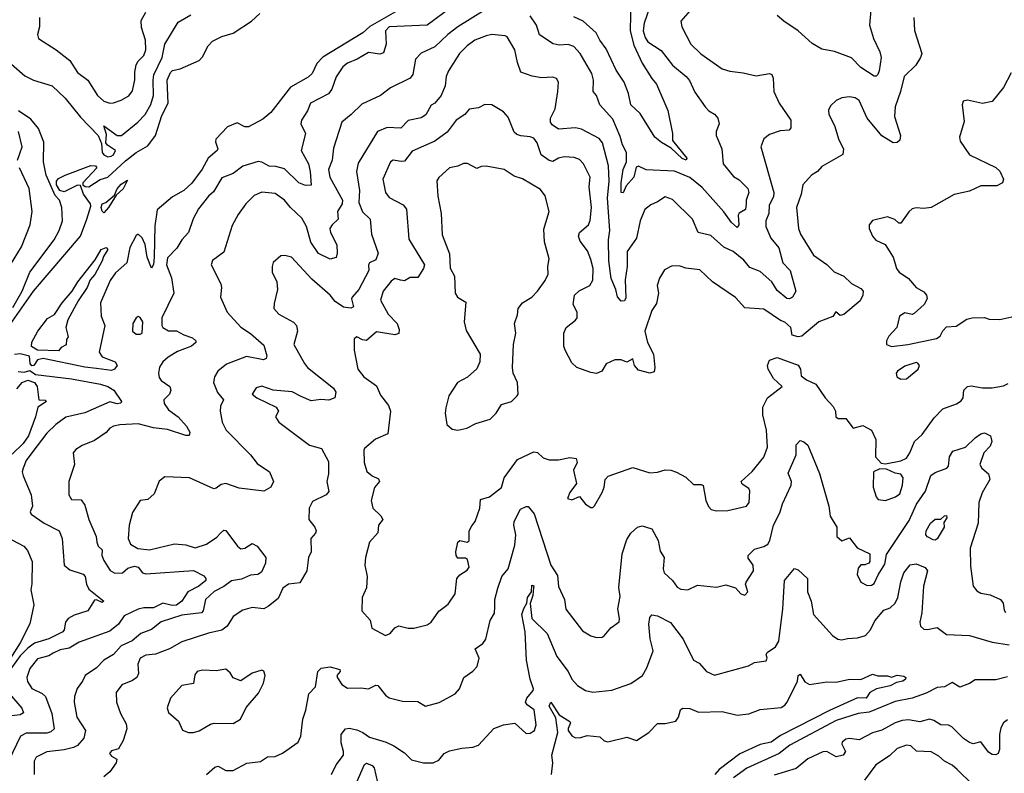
# Model space of a CAD drawing. Extents: x 1552294 to 1694791, y 811929 to 917222.
# Tile 182 of 256: x 1614582 to 1619759, y 860330 to 864293. Entities that reach past the tile are written whole.
import ezdxf

# ---------------------------------------------------------------- set-up
doc = ezdxf.new("R2010")
doc.units = 0

msp = doc.modelspace()

# ---------------------------------------------------------------- linework, layer by layer
at = {"layer": '0CON10XD'}
for points in [[(1617794.7, 864405), (1617791, 864235), (1617810.1, 864159.9), (1617855, 864065.3), (1617905, 863984.5), (1617930, 863955), (1617990.4, 863815), (1618014.3, 863695), (1618015, 863657.5), (1618088.8, 863565), (1618085.8, 863554.2), (1618065, 863562.7), (1618008.1, 863618.1), (1617957.1, 863647.1), (1617920.6, 863675), (1617845, 863800.8), (1617795.6, 863845.6), (1617783.2, 863905), (1617760.6, 863965), (1617718.1, 864028.1), (1617665, 864140), (1617631.5, 864185), (1617612.1, 864225), (1617545, 864285.9), (1617495, 864308.9)], [(1614456.4, 862585), (1614655, 862865.2), (1614902, 863155), (1614935.3, 863245), (1614955, 863312), (1614953.8, 863325), (1614918.1, 863375), (1614901.7, 863421.7), (1614885, 863423.9), (1614815, 863387.9), (1614792.2, 863395), (1614775.2, 863425), (1614775.2, 863444.8), (1614785, 863458.9), (1614820.8, 863475), (1614955, 863526.6), (1614980.6, 863525), (1614986.7, 863515), (1614913.3, 863435), (1614914, 863425), (1614925.5, 863415.5), (1614945, 863415.2), (1615005, 863452.6), (1615045, 863466), (1615138.2, 863551.8), (1615195, 863595.2), (1615255, 863630.6), (1615295.8, 863685), (1615329.8, 863790.2), (1615362.7, 863855), (1615357.5, 863975), (1615375, 864015.6), (1615385, 864025.5), (1615425, 864035.6), (1615525, 864079.2), (1615542.5, 864097.5), (1615572.7, 864155), (1615595, 864179.6), (1615645, 864204.7), (1615705, 864222.8), (1615800, 864285), (1615845, 864326.5)], [(1614539.2, 864059.2), (1614608.7, 863998.7), (1614655, 863974.5), (1614753.1, 863945), (1614821.5, 863881.5), (1614901, 863781), (1614994.5, 863685), (1615012.5, 863642.5), (1615015.6, 863595), (1615025, 863582.5), (1615045, 863572.9), (1615063.3, 863575), (1615075, 863583.3), (1615086.2, 863605), (1615043.4, 863633.4), (1615035.5, 863645), (1615039.1, 863689.1), (1615024, 863735), (1615095, 863684.7), (1615117.1, 863685), (1615203.6, 863755), (1615242.1, 863795), (1615272.1, 863847.9), (1615285.9, 863894.1), (1615282.8, 863975), (1615287.1, 864002.9), (1615330.2, 864095), (1615345.3, 864164.7), (1615415, 864281.1), (1615481.5, 864318.5)], [(1616569.2, 864340.8), (1616422.7, 864257.3), (1616385.2, 864225), (1616175, 864096.7), (1616145, 864063.1), (1616119.5, 864010.5), (1616098.1, 863991.9), (1616005, 863938.9), (1615901.5, 863805), (1615860.6, 863769.4), (1615785, 863729.1), (1615765, 863730.5), (1615725, 863750.8), (1615675, 863729.1), (1615613.3, 863665), (1615611.2, 863651.2), (1615623.5, 863615), (1615620, 863605), (1615572.7, 863565), (1615542.1, 863507.9), (1615486.6, 863433.4), (1615445, 863395.3), (1615385, 863361.2), (1615305, 863294.2), (1615291.5, 863208.5), (1615288.8, 863045), (1615284.6, 863005.4), (1615275, 862986), (1615251.7, 863045), (1615241, 863111), (1615225, 863146), (1615205, 863165.6), (1615195, 863159.2), (1615161.4, 863095), (1615145.6, 863015), (1615085, 862962.5), (1615057.8, 862922.2), (1615006.7, 862805), (1615010, 862735), (1615029.2, 862685), (1615000, 862545), (1615015, 862520), (1615083.3, 862495), (1615094, 862475), (1615081.1, 862455), (1615065, 862448.9), (1614985, 862459.7), (1614925, 862466), (1614705, 862512), (1614674.8, 862505.2), (1614656, 862474), (1614645, 862472.8), (1614637.3, 862485), (1614634, 862524), (1614583.7, 862536.3), (1614555, 862531.9)], [(1617030, 864345), (1616885.4, 864255), (1616833.7, 864216.3), (1616765, 864151.2), (1616692.9, 864117.1), (1616662.1, 864085), (1616649.2, 864005), (1616635, 863985.4), (1616531.2, 863935), (1616478.8, 863895), (1616380.8, 863849.2), (1616325, 863795.4), (1616276.4, 863755), (1616231.9, 863618.1), (1616224.7, 863555), (1616205.2, 863505), (1616213.3, 863465), (1616278.6, 863345), (1616277.5, 863325), (1616253.4, 863285), (1616256.5, 863245), (1616224, 863215), (1616212.4, 863195), (1616215.4, 863175), (1616248.8, 863108.8), (1616250.4, 863065), (1616245, 863043.1), (1616215, 863034.3), (1616153.5, 863063.5), (1616113, 863123), (1616089.6, 863205), (1616065, 863250.4), (1616005.5, 863305.5), (1615975, 863344.6), (1615925, 863378.5), (1615855, 863385.8), (1615815, 863369.2), (1615771.4, 863325), (1615730.3, 863269.7), (1615698.2, 863211.8), (1615655, 863070), (1615595, 863027.5), (1615588.6, 863005), (1615638.9, 862905), (1615643.5, 862885), (1615637.3, 862835), (1615672.5, 862755), (1615745, 862676.2), (1615795, 862643.8), (1615865, 862581.9), (1615880.8, 862525), (1615877.5, 862512.5), (1615864.6, 862505.4), (1615775, 862522.7), (1615668.8, 862481.2), (1615623.3, 862445), (1615605.4, 862414.6), (1615600.6, 862385), (1615622.2, 862332.2), (1615652.9, 862295), (1615638.3, 862261.7), (1615635.8, 862235), (1615647, 862177), (1615666.7, 862135), (1615795.3, 862005.3), (1615829.6, 861959.6), (1615895.8, 861915), (1615915.8, 861865), (1615902, 861835), (1615865.4, 861814.6), (1615735, 861829.2), (1615665, 861854.7), (1615641.3, 861848.7), (1615615, 861829.2), (1615602.9, 861827.1), (1615473.8, 861883.8), (1615345, 861888.6), (1615315, 861866.2), (1615289.4, 861800.6), (1615255, 861770.8), (1615215, 861764.2), (1615175, 861702), (1615157.3, 861635), (1615152.3, 861565), (1615164.7, 861534.7), (1615202.6, 861512.6), (1615265, 861506.3), (1615396.3, 861536.3), (1615455, 861532.4), (1615505, 861516), (1615564.8, 861535.2), (1615618.2, 861571.8), (1615637.1, 861592.9), (1615655, 861609.4), (1615665, 861607.8), (1615727.5, 861525), (1615745, 861510.4), (1615765, 861513.5), (1615805, 861538.8), (1615829.6, 861525), (1615875.6, 861465), (1615874.4, 861435), (1615852.4, 861387.6), (1615834.6, 861375.4), (1615795, 861372.1), (1615748.7, 861351.3), (1615695, 861342.7), (1615655, 861313.2), (1615605, 861287.3), (1615559.2, 861245), (1615547.1, 861185), (1615537.1, 861175), (1615435, 861161.5), (1615325, 861127.6), (1615275, 861086.7), (1615218.1, 861065), (1615172.7, 861027.3), (1615115, 861000.2), (1615074.5, 860955), (1615025, 860926.2), (1614985, 860885.5), (1614925.8, 860845), (1614912.5, 860815), (1614883.7, 860776.3), (1614869.6, 860735), (1614868.2, 860705), (1614882.8, 860625), (1614927.5, 860555), (1614919.5, 860515), (1614885, 860477.3), (1614865, 860465.8), (1614816.2, 860453.8), (1614725, 860443.2), (1614668.9, 860415), (1614657.9, 860395), (1614658.2, 860325)], [(1614685.6, 864305), (1614685.5, 864255.5), (1614675.7, 864215), (1614681.2, 864195), (1614774.3, 864134.3), (1614845, 864079.2), (1614885.6, 864015), (1614939.4, 863975), (1614990.5, 863895), (1615025, 863864.5), (1615055, 863853.5), (1615075, 863855.5), (1615115, 863869.5), (1615155, 863892.5), (1615175, 863918.8), (1615187.7, 863977.7), (1615187.3, 864017.3), (1615195, 864056), (1615204.2, 864075.8), (1615234.2, 864105.8), (1615245.9, 864135), (1615243.1, 864185), (1615222.3, 864252.3), (1615220.7, 864289.3), (1615245, 864332.9)], [(1616851.5, 864358.5), (1616725, 864264.7), (1616524.4, 864255), (1616505.6, 864235), (1616509.2, 864165), (1616495, 864118.6), (1616475, 864112.5), (1616415, 864120), (1616356.2, 864085), (1616305, 864064.5), (1616281.5, 864045), (1616245, 863992.9), (1616222.5, 863927.5), (1616206.3, 863903.7), (1616110, 863855), (1616095.5, 863814.5), (1616062.9, 863765), (1616059.4, 863745), (1616084.3, 863695), (1616061.2, 863605), (1616099.6, 863535), (1616109.6, 863495), (1616115, 863423.3), (1616085, 863421.4), (1616050, 863435), (1615975, 863509.1), (1615927.8, 863522.2), (1615893, 863523), (1615855, 863544.2), (1615835, 863547.1), (1615755, 863522.4), (1615705, 863484.6), (1615645, 863461.5), (1615601.7, 863388.3), (1615575, 863364.6), (1615521.3, 863298.7), (1615494.2, 863245.8), (1615469.6, 863175), (1615435, 863135.7), (1615408.7, 863091.3), (1615359.8, 863040.2), (1615354.5, 863005), (1615379.5, 862935), (1615391.5, 862855), (1615328.8, 862725), (1615330, 862685), (1615335, 862674.4), (1615365, 862657.5), (1615407, 862657), (1615445.5, 862635.5), (1615490.3, 862620.3), (1615508, 862605), (1615508, 862595), (1615485, 862576.9), (1615410.8, 862549.2), (1615361.7, 862518.3), (1615333.6, 862495), (1615316.6, 862466.6), (1615311.6, 862435), (1615315, 862411.1), (1615326, 862396), (1615370.6, 862365), (1615377.1, 862345), (1615369.2, 862325), (1615339.2, 862295), (1615342.2, 862275), (1615365, 862241.4), (1615415, 862204.4), (1615459.1, 862155), (1615476.4, 862125), (1615473.2, 862106.8), (1615455, 862107.1), (1615358.4, 862138.4), (1615285, 862147.3), (1615205, 862167.4), (1615108, 862162), (1615074.7, 862155.3), (1615056.2, 862145), (1615036.6, 862123.4), (1614975, 862080), (1614910, 862055), (1614877, 862033), (1614863.3, 862015), (1614870, 861955), (1614840.5, 861865), (1614840, 861795), (1614855, 861770), (1614905, 861768.8), (1614925, 861740), (1614944.8, 861664.8), (1614983.3, 861575), (1614987.8, 861545)], [(1618120, 864355), (1618058.8, 864285), (1618064, 864255), (1618111.5, 864165), (1618163.2, 864113.2), (1618275, 864035.6), (1618315, 864023.3), (1618385, 864013.5), (1618455, 863998.6), (1618525, 864010), (1618535.9, 864005.9), (1618544, 863985), (1618546.9, 863915), (1618574.5, 863855), (1618635.8, 863765), (1618635.8, 863725), (1618628.1, 863711.9), (1618580.3, 863709.7), (1618525, 863690), (1618495, 863666.2), (1618479.5, 863625), (1618547.1, 863385), (1618545, 863361.4), (1618522.7, 863317.3), (1618520, 863275), (1618504.3, 863235), (1618505.7, 863205.7), (1618531.5, 863145), (1618573.9, 863093.9), (1618594.7, 863014.7), (1618633.6, 862975), (1618663.6, 862865), (1618645, 862833.9), (1618628.8, 862825), (1618615, 862826.8), (1618565, 862869.6), (1618536.3, 862915), (1618475, 862969.2), (1618420.1, 862990.1), (1618389.4, 863029.4), (1618332.5, 863075), (1618285, 863097.3), (1618215, 863158.9), (1618150, 863175), (1618120, 863245), (1618015, 863347.5), (1617975, 863361.4), (1617936.2, 863335), (1617899.8, 863320.2), (1617868.9, 863295), (1617844.8, 863235.2), (1617824.1, 863145), (1617775.6, 863075), (1617775.4, 862995), (1617764.5, 862925), (1617768.8, 862831.2), (1617762.5, 862815), (1617745, 862813.3), (1617725.7, 862835.7), (1617716.4, 862875), (1617692.1, 862932.1), (1617679.2, 863025), (1617677.7, 863135), (1617685.2, 863185), (1617672.8, 863355), (1617680.7, 863445), (1617677.1, 863525), (1617645.8, 863645.8), (1617627.9, 863667.9), (1617535, 863717.9), (1617505, 863725.4), (1617415, 863717.3), (1617381.1, 863741.1), (1617373.5, 863755), (1617373.1, 863775), (1617397.1, 863825), (1617411.8, 863915), (1617414.3, 863965), (1617405, 863984), (1617385, 863990.5), (1617325, 863988.2), (1617275.6, 863995.6), (1617217.1, 864017.1), (1617198.7, 864068.7), (1617184.7, 864135), (1617145, 864204), (1617135, 864208.9), (1617065, 864214.6), (1617035, 864208.8), (1616975, 864185.3), (1616934.8, 864155.2), (1616894.5, 864115.5), (1616835.9, 864025), (1616823.4, 863995), (1616819.5, 863945), (1616798.2, 863895), (1616765, 863853.8), (1616745, 863843.3), (1616716.9, 863793.1), (1616692.5, 863777.5), (1616625, 863763.4), (1616585, 863722.9), (1616514.4, 863725.6), (1616463.8, 863706.2), (1616360.8, 863539.2), (1616353, 863495), (1616367.7, 863395), (1616365, 863331.2), (1616385, 863283.5), (1616423.8, 863245), (1616432, 863165), (1616467.5, 863065), (1616455, 863030), (1616421.2, 863015), (1616416.2, 863005), (1616418, 862975), (1616364.2, 862875), (1616330, 862835), (1616327.1, 862825), (1616336.5, 862783.5), (1616323.7, 862776.3), (1616285, 862781.4), (1616240.9, 862810.9), (1616213.5, 862845), (1616118.2, 862928.2), (1616011.2, 863045), (1615975.9, 863054.1), (1615955, 863050.8), (1615915, 863016.7), (1615908.6, 862995), (1615909.4, 862965), (1615934.1, 862914.1), (1615938, 862875), (1615919.1, 862800.9), (1615918.1, 862775), (1615945, 862744.6), (1616022.3, 862702.3), (1616037.5, 862685), (1616042.9, 862655), (1616023.3, 862585), (1616078.9, 862485), (1616094.8, 862464.8), (1616231.1, 862355), (1616244.4, 862335), (1616238.6, 862305), (1616206.6, 862293.4), (1616165, 862295.4), (1616115, 862288.4), (1616061.2, 862311.2), (1616015, 862336.1), (1615915, 862345.5), (1615854.4, 862365.6), (1615825, 862357.5), (1615804.4, 862325), (1615828.1, 862305), (1615930.8, 862255), (1615942.5, 862235), (1615926, 862205), (1615945, 862176.2), (1616105, 862055.5), (1616168.3, 862038.3), (1616205, 861970), (1616206.2, 861905), (1616196.5, 861865), (1616207.7, 861812.3), (1616194, 861795), (1616120.5, 861759.5), (1616104, 861725), (1616101.5, 861665), (1616134.5, 861625), (1616140, 861605), (1616136.9, 861593.1), (1616111.9, 861565), (1616113.5, 861495), (1616100.5, 861465), (1616091.5, 861395), (1616055, 861332), (1615995, 861324.5), (1615965, 861304.4), (1615941.1, 861248.9), (1615890.7, 861209.3), (1615865, 861195.5), (1615805, 861202.9), (1615755, 861187.5), (1615705, 861154.3), (1615673.3, 861105), (1615645, 861082.3), (1615575, 861068), (1615435, 861022.5), (1615370, 860985), (1615295, 860956.2), (1615245, 860951.2), (1615215.5, 860935), (1615203.1, 860905), (1615206.9, 860855), (1615197.8, 860835), (1615175, 860817.7), (1615118.9, 860795), (1615088.9, 860755), (1615091.1, 860705), (1615111.9, 860645), (1615141.4, 860591.4), (1615144.6, 860565), (1615126.3, 860503.7), (1615101.7, 860458.3), (1615065, 860448.8), (1615053.3, 860435), (1615065, 860420), (1615092.5, 860405), (1615089.2, 860385), (1615055, 860338), (1615025, 860312.5)], [(1617895, 864361.8), (1617864.8, 864275), (1617860.5, 864235), (1617870.3, 864200.3), (1617885, 864177.1), (1617955, 864130.9), (1618014.7, 864054.7), (1618085.6, 863995), (1618103.3, 863973.3), (1618132.1, 863912.1), (1618185.7, 863835), (1618205, 863814.3), (1618235, 863797.1), (1618252.2, 863775), (1618259.4, 863745), (1618244.6, 863705.4), (1618244.4, 863685), (1618273.5, 863615), (1618281.5, 863535), (1618335, 863469.5), (1618365, 863451.1), (1618410.5, 863405), (1618415.2, 863385), (1618401.6, 863345), (1618401.3, 863325), (1618397.8, 863295), (1618364.6, 863275.4), (1618359.4, 863265), (1618363.1, 863215), (1618355, 863200), (1618325, 863226.5), (1618285, 863283.8), (1618170.8, 863410.8), (1618105, 863462.9), (1618025, 863496.5), (1617875, 863503.1), (1617835, 863522.9), (1617822.7, 863517.3), (1617810.5, 863465), (1617770.1, 863419.9), (1617755, 863382), (1617745, 863383.8), (1617743.7, 863435), (1617754.6, 863505.4), (1617773.1, 863545), (1617772.5, 863595), (1617750.8, 863635), (1617739.4, 863679.4), (1617700.1, 863770.1), (1617632.5, 863845), (1617615.3, 863895.3), (1617597.1, 863915), (1617598.9, 863975), (1617590.6, 864010.6), (1617528.6, 864115), (1617495, 864151.8), (1617465, 864163.5), (1617418.6, 864158.6), (1617386.3, 864166.3), (1617314.1, 864214.1), (1617299.2, 864265), (1617265, 864312.9)], [(1619058.8, 864365), (1619050, 864265), (1619071.3, 864195), (1619104.5, 864125), (1619112.2, 864095), (1619101.5, 864025), (1619094, 864005), (1619085, 863996), (1619075, 863996), (1619005, 864041.2), (1618955, 864093.1), (1618865.7, 864125.7), (1618799.1, 864139.1), (1618747.9, 864167.9), (1618675.3, 864235.3), (1618600, 864285), (1618565, 864316)], [(1619284, 864305), (1619287, 864237), (1619324.5, 864115), (1619318.9, 864095), (1619293.1, 864055), (1619232.2, 863995), (1619212.7, 863915), (1619184.5, 863835), (1619181.5, 863785), (1619213.1, 863685), (1619210, 863660), (1619195, 863647.5), (1619175, 863645.8), (1619115, 863682), (1619038.5, 863775), (1618995, 863869.2), (1618975, 863883.1), (1618945, 863888.5), (1618905, 863883.1), (1618875, 863868.1), (1618845, 863840), (1618835, 863816.7), (1618836.5, 863795), (1618866.4, 863736.4), (1618888.3, 863661.7), (1618914.2, 863615), (1618909.2, 863585), (1618798.6, 863521.4), (1618776.2, 863495), (1618744.6, 863475.4), (1618699.1, 863425), (1618690, 863375), (1618665.8, 863305), (1618677.4, 863195), (1618686.7, 863165), (1618756.2, 863055), (1618825.7, 863005.7), (1618865, 862967.1), (1618914.6, 862944.6), (1618955, 862905.7), (1619005, 862880), (1619017.5, 862865), (1619015.6, 862845), (1619000.8, 862815), (1618915, 862743.8), (1618895, 862737.5), (1618873, 862757), (1618857.3, 862732.7), (1618784.2, 862705), (1618695, 862630), (1618675, 862626), (1618644.2, 862634.2), (1618637.1, 862675), (1618605, 862703.1), (1618582.1, 862712.1), (1618495, 862771.8), (1618395, 862777.8), (1618345, 862833.1), (1618225, 862914.4), (1618157.4, 862977.4), (1618085, 862987.1), (1618055, 862997.1), (1618011.9, 862998.1), (1617971.7, 862978.3), (1617945.4, 862934.6), (1617934.1, 862895), (1617941.2, 862855), (1617929.4, 862800.6), (1617905.5, 862764.5), (1617868.8, 862655), (1617882.7, 862595), (1617914.3, 862535), (1617922, 862465), (1617918.3, 862441.7), (1617895, 862434.2), (1617835, 862450), (1617814.2, 862474.2), (1617805, 862510), (1617775, 862492.5), (1617745, 862505.5), (1617711.2, 862505), (1617665, 862483.3), (1617643.1, 862445), (1617615, 862433.1), (1617585, 862437.6), (1617511.2, 862465), (1617485, 862489.2), (1617449.2, 862555), (1617443.6, 862576.4), (1617443.3, 862645), (1617454.8, 862675.2), (1617505, 862713.1), (1617512.5, 862725), (1617513.8, 862755), (1617491.5, 862795), (1617498.9, 862845), (1617523.3, 862866.7), (1617578.9, 862895), (1617595.8, 862924.2), (1617597.3, 862985), (1617585, 863032), (1617567.1, 863077.1), (1617528.5, 863128.5), (1617520.8, 863155), (1617525.6, 863175), (1617573.1, 863215), (1617582.1, 863237.9), (1617588.4, 863305), (1617575.3, 863415), (1617581, 863465), (1617546.9, 863535), (1617525, 863558.6), (1617498, 863568), (1617445, 863572.5), (1617415, 863564.5), (1617385, 863547.9), (1617365, 863552.5), (1617323.2, 863583.2), (1617302.7, 863645), (1617285, 863669.5), (1617265, 863677.9), (1617216.8, 863683.2), (1617195, 863688.9), (1617181.1, 863701.1), (1617150.6, 863780.6), (1617125, 863809.2), (1617065, 863845.7), (1617027.7, 863847.7), (1616995, 863830), (1616945, 863822.9), (1616921.9, 863795), (1616876.4, 863765), (1616828.9, 863701.1), (1616765, 863653.9), (1616645, 863602), (1616605, 863550), (1616587, 863547), (1616545, 863554.2), (1616531.4, 863545), (1616491.8, 863455), (1616504.6, 863385), (1616525, 863359.1), (1616598.9, 863318.9), (1616615, 863297.5), (1616628.4, 863138.4), (1616709.6, 863005), (1616705.3, 862985), (1616675, 862938.5), (1616635, 862937.3), (1616605, 862920.5), (1616584, 862924), (1616555, 862931.5), (1616535, 862917.5), (1616493.8, 862865), (1616478.2, 862818.2), (1616519.1, 862745), (1616567.3, 862695), (1616577.5, 862665), (1616575, 862642.5), (1616555, 862636.7), (1616457.4, 862652.6), (1616405, 862606.5), (1616385, 862609.5), (1616355, 862625.6), (1616340, 862615), (1616340.8, 862555), (1616360, 862455), (1616391.1, 862415), (1616458.4, 862368.4), (1616478.6, 862318.6), (1616520.6, 862265), (1616531.8, 862235), (1616518, 862115), (1616452, 862088), (1616395, 862038.8), (1616390.9, 862029.1), (1616392.5, 861965), (1616407.6, 861917.6), (1616435, 861894.4), (1616468.2, 861878.2), (1616473.1, 861865), (1616446.9, 861833.1), (1616429.2, 861765), (1616438, 861725), (1616480, 861685), (1616491.2, 861665), (1616468.8, 861635), (1616464.2, 861595), (1616421.9, 861545), (1616400.6, 861465), (1616396.9, 861425), (1616408.6, 861365), (1616405.5, 861305), (1616383.3, 861255), (1616380, 861185), (1616425.4, 861135.4), (1616433, 861093), (1616505, 861055.8), (1616530, 861065), (1616553.8, 861095), (1616575, 861105.8), (1616625, 861094.4), (1616655, 861094.3), (1616725, 861111.5), (1616745.7, 861125), (1616785, 861183.3), (1616835, 861220), (1616871.4, 861275), (1616880.7, 861355), (1616895.9, 861374.1), (1616935, 861397.8), (1616945.9, 861414.1), (1616936.2, 861455), (1616925, 861461.3), (1616885, 861461.1), (1616876.2, 861475), (1616874.7, 861494.7), (1616885, 861546.7), (1616896.2, 861553.8), (1616935, 861545.7), (1616945, 861553.3), (1616944.3, 861605), (1616959.1, 861630.9), (1616976.7, 861655), (1617001.9, 861725), (1617005, 861770), (1617052.5, 861785), (1617115, 861832.5), (1617128.6, 861885), (1617199.7, 861980.3), (1617285, 862021.6), (1617305, 862016.6), (1617335, 861990), (1617365, 861978.5), (1617415, 861978.2), (1617475, 861991.8), (1617507.8, 861985), (1617512.9, 861965), (1617494.5, 861925), (1617508.8, 861855), (1617475, 861807.5), (1617462.5, 861775), (1617485, 861768.8), (1617525.9, 861785.9), (1617557.5, 861745), (1617585, 861727.5), (1617595, 861727.5), (1617605, 861737.5), (1617645, 861806.7), (1617655.5, 861834.5), (1617659.5, 861875), (1617676.3, 861893.7), (1617805, 861939.2), (1617895, 861911.1), (1617935, 861913.3), (1617975, 861925.5), (1618005, 861924.4), (1618035, 861913.1), (1618085, 861887.5), (1618125, 861848.8), (1618165, 861848.8), (1618175, 861843.3), (1618189.1, 861765), (1618203, 861733), (1618218.3, 861718.3), (1618245, 861711.2), (1618305, 861712.9), (1618403.8, 861735), (1618416.9, 861755), (1618421.4, 861815), (1618415, 861827.5), (1618380.3, 861850.3), (1618376, 861865), (1618432.9, 861917.1), (1618495, 861992.5), (1618514.6, 862045), (1618508.6, 862135), (1618488.9, 862215), (1618489.4, 862255), (1618514.6, 862305.4), (1618590, 862365), (1618545.9, 862405.9), (1618516.4, 862456.4), (1618513.3, 862475), (1618525, 862502.5), (1618565, 862517.5), (1618675, 862476.7), (1618686.7, 862455), (1618690.7, 862420.7), (1618719.3, 862399.3), (1618767.5, 862377.5), (1618816.2, 862305), (1618859.7, 862259.7), (1618870.8, 862235), (1618873.8, 862205), (1618885, 862196.2), (1618926.1, 862196.1), (1618965, 862146), (1619015, 862159.7), (1619061.1, 862135), (1619083.3, 862085), (1619082, 861995), (1619111.4, 861961.4), (1619135, 861958.6), (1619215, 861972.7), (1619245, 861988.2), (1619262.5, 862015), (1619286.9, 862075), (1619327.6, 862112.4), (1619389.7, 862200.3), (1619435, 862246.4), (1619507.3, 862272.7), (1619531.5, 862288.5), (1619541.8, 862305), (1619546.7, 862345), (1619565, 862364.1), (1619585, 862368.5), (1619645, 862357.9), (1619695, 862357.8), (1619755, 862368.7), (1619779.6, 862380.4)], [(1619795, 864013.3), (1619755, 863936.7), (1619695, 863863.3), (1619645, 863853.3), (1619565, 863870), (1619542.5, 863865), (1619537.5, 863845), (1619548.3, 863758.3), (1619523.8, 863675), (1619526.7, 863655), (1619575, 863583.1), (1619715, 863516), (1619735, 863496.7), (1619754, 863455), (1619748.8, 863435), (1619719.5, 863420.5), (1619635, 863419.4), (1619575, 863391.9), (1619495.9, 863374.1), (1619375, 863305.8), (1619335, 863300.8), (1619295, 863304.2), (1619275, 863298.6), (1619256.3, 863283.7), (1619215, 863223.3), (1619205, 863222.5), (1619182.7, 863242.7), (1619145, 863256.7), (1619065, 863237.5), (1619047.5, 863215), (1619047.5, 863195), (1619066.7, 863155), (1619084, 863134), (1619131.7, 863111.7), (1619173.8, 863045), (1619181.2, 863021.2), (1619192.5, 862985), (1619206, 862965), (1619255, 862933.1), (1619295, 862884.3), (1619335, 862862), (1619350, 862845), (1619354, 862825), (1619338, 862795), (1619285, 862748), (1619275, 862743.8), (1619235, 862751.5), (1619207.8, 862735), (1619193.3, 862675), (1619150.9, 862629.1), (1619139.2, 862605), (1619138.8, 862585), (1619165, 862574.6), (1619252.5, 862585), (1619402.9, 862617.1), (1619420.8, 862629.2), (1619435, 862656.7), (1619455, 862677.5), (1619505, 862682.5), (1619562.3, 862717.7), (1619590, 862725), (1619655, 862728), (1619679.3, 862719.3), (1619735, 862716), (1619845, 862741.2)], [(1614545, 862779), (1614594.4, 862865), (1614634.8, 862965), (1614762.9, 863135), (1614789.6, 863185), (1614806.7, 863235), (1614802.6, 863305), (1614791.2, 863345), (1614768.3, 863368.3), (1614720.7, 863475), (1614707.8, 863545), (1614708.6, 863648.6), (1614681.4, 863721.4), (1614640, 863770), (1614575, 863813.4)], [(1614569.6, 863555), (1614595.3, 863625), (1614576, 863705)], [(1614532.7, 863005), (1614590.8, 863099.2), (1614636.1, 863215), (1614646.9, 863285), (1614631.8, 863405), (1614581.5, 863515)], [(1616885, 862134.6), (1616933.3, 862145), (1616980.5, 862169.5), (1617055, 862192.9), (1617087.5, 862225), (1617115, 862270), (1617167.5, 862285), (1617197.5, 862315), (1617202.5, 862325), (1617198.8, 862385), (1617175.8, 862435), (1617172.5, 862465), (1617178, 862585), (1617190.8, 862645), (1617184, 862695), (1617199.1, 862740.9), (1617202.9, 862775), (1617225, 862804.2), (1617275, 862834.4), (1617305, 862865.8), (1617345, 862922.5), (1617360, 862955), (1617358.5, 862995), (1617366.2, 863035), (1617341.5, 863125), (1617337.6, 863192.4), (1617366.5, 863285), (1617345, 863366.7), (1617320.7, 863400.7), (1617225, 863456.2), (1617181.1, 863471.1), (1617128.8, 863505), (1617035, 863523.8), (1617008, 863522), (1616985, 863510), (1616936.7, 863536.7), (1616915, 863537.7), (1616885, 863523.1), (1616842.5, 863515), (1616785, 863463.8), (1616774.5, 863445.5), (1616780, 863365), (1616798.2, 863275), (1616802.3, 863162.3), (1616842, 863062), (1616845, 862987.5), (1616868.1, 862945), (1616872, 862855), (1616884.3, 862834.3), (1616927.7, 862807.7), (1616918.9, 862705), (1616928.6, 862658.6), (1617003.6, 862533.6), (1617001.2, 862495), (1616985, 862457.5), (1616935.8, 862414.2), (1616884, 862385), (1616838.6, 862315), (1616822.1, 862252.1), (1616818.9, 862225), (1616827.1, 862165), (1616855, 862140.9), (1616885, 862134.6)], [(1615025, 863278.2), (1615015, 863285.6), (1615009.7, 863305), (1615015, 863324.6), (1615035, 863331.8), (1615079.8, 863370.2), (1615095, 863404.3), (1615115, 863429.2), (1615149.5, 863449.5), (1615125, 863403.6), (1615089.1, 863370.9), (1615048.6, 863305), (1615025, 863278.2)], [(1614785, 862551.4), (1614675, 862554.8), (1614644.6, 862575), (1614645, 862598), (1614676.7, 862655), (1614728.3, 862721.7), (1614765, 862743.8), (1614804.8, 862805.2), (1614858.4, 862865), (1614888.3, 862915), (1614978.8, 863031.2), (1615009.6, 863085), (1615036.9, 863095), (1615045.7, 863085), (1615022.3, 863047.7), (1615015.4, 863024.6), (1614976.2, 862953.8), (1614952.2, 862925), (1614937.2, 862885), (1614888.5, 862815), (1614835.8, 862715), (1614823.8, 862675), (1614836.7, 862625), (1614828.3, 862611.7), (1614825.9, 862584.1), (1614800.7, 862569.3), (1614785, 862551.4)], [(1615215, 862638.9), (1615225, 862644.5), (1615229.2, 862705), (1615215, 862727.1), (1615205, 862732), (1615194.2, 862725), (1615177.1, 862695), (1615175.8, 862655.8), (1615195, 862640), (1615215, 862638.9)], [(1619215, 862402.5), (1619245, 862404.4), (1619306.2, 862455), (1619313.3, 862475), (1619305, 862487.5), (1619295, 862490), (1619235, 862471.2), (1619196.7, 862445), (1619190, 862435), (1619193.3, 862415), (1619215, 862402.5)], [(1614573.4, 862443.4), (1614605, 862439.6), (1614635, 862448.9), (1614665, 862427.8), (1614853.9, 862403.9), (1615006.2, 862376.2), (1615045, 862364.8), (1615077.1, 862345), (1615117.5, 862285), (1615113.4, 862276.6), (1615095, 862273.9), (1615055, 862283.1), (1614924.5, 862225.5), (1614825, 862202.5), (1614772, 862165), (1614725, 862118.9), (1614645, 862015.8), (1614616.7, 861975), (1614599.7, 861935), (1614595.4, 861915), (1614599.6, 861895), (1614642.5, 861795), (1614650, 861735), (1614636.7, 861705), (1614642.7, 861692.7), (1614710.6, 861645), (1614789.6, 861605), (1614804.7, 861565), (1614816.2, 861425), (1614845, 861400.9), (1614915, 861377.5), (1614925.2, 861365), (1614932.6, 861325), (1614945, 861297.9), (1615023.8, 861235), (1615015, 861229.2), (1614985, 861242), (1614975, 861240), (1614940, 861185), (1614868.1, 861161.9), (1614836.5, 861145), (1614823.1, 861125), (1614816.5, 861085), (1614808.6, 861075), (1614735, 861038), (1614660.5, 861015), (1614625, 860989), (1614585, 860947.7), (1614538.1, 860885)], [(1614567, 862353), (1614594, 862385), (1614625, 862397.6), (1614658.9, 862385), (1614673.1, 862365), (1614682.5, 862295), (1614715, 862292.5), (1614722.5, 862285), (1614676.7, 862255), (1614665.6, 862205), (1614628.4, 862105), (1614600.4, 862065), (1614541.7, 862008.3)], [(1615564.3, 860325), (1615607.4, 860362.6), (1615625, 860367.1), (1615665, 860344.6), (1615704.5, 860345.5), (1615776.9, 860383.1), (1615847.3, 860392.7), (1615885, 860416.9), (1615925, 860419.5), (1615964.5, 860435.5), (1616045.7, 860495), (1616059.5, 860525), (1616070.9, 860615), (1616086.9, 860663.1), (1616101.7, 860748.3), (1616138, 860785), (1616150, 860865), (1616166.1, 860883.9), (1616215, 860890.8), (1616265.8, 860875.8), (1616266.7, 860865), (1616250, 860845), (1616252.3, 860832.3), (1616275, 860796.7), (1616305, 860778.8), (1616375, 860780), (1616415, 860774.3), (1616455, 860794), (1616465, 860792), (1616505, 860740.8), (1616525, 860727.1), (1616595, 860710.6), (1616675, 860707.5), (1616715, 860684), (1616787.9, 860702.1), (1616870.9, 860749.1), (1616893.5, 860775), (1616917.5, 860835), (1616965, 860866.7), (1616987.7, 860892.3), (1616998, 860935), (1616976.7, 860985), (1617016.9, 861013.1), (1617033.5, 861035), (1617056.1, 861133.9), (1617077.6, 861172.4), (1617080.4, 861205), (1617079.6, 861245), (1617095.8, 861304.2), (1617117.1, 861365), (1617150.6, 861405), (1617185, 861530), (1617190.4, 861585), (1617179.6, 861635), (1617182.3, 861655), (1617215, 861718.8), (1617245, 861734), (1617255, 861733.3), (1617287.1, 861695), (1617374.5, 861425.5), (1617410.2, 861370.2), (1617415, 861312.5), (1617447.1, 861245), (1617452.8, 861192.8), (1617540.2, 861080.2), (1617585, 861053.1), (1617615, 861044.4), (1617644.4, 861045.6), (1617655, 861052.5), (1617690.6, 861095), (1617733.9, 861126.1), (1617736.1, 861143.9), (1617726.6, 861195), (1617739.8, 861259.8), (1617732.1, 861307.9), (1617750.3, 861485), (1617775, 861559.4), (1617795, 861593.3), (1617830, 861625), (1617855, 861632.5), (1617905, 861616.7), (1617939.2, 861555), (1617948.8, 861498.8), (1617970, 861465), (1617966, 861405), (1617970.7, 861385), (1618014.5, 861345), (1618039.1, 861309.1), (1618058.8, 861298.8), (1618094.1, 861295.9), (1618145, 861320), (1618245, 861308.9), (1618295, 861322.3), (1618345.5, 861305.5), (1618373.3, 861275), (1618395, 861267.5), (1618410, 861285), (1618398.8, 861325), (1618402, 861335), (1618439.6, 861395), (1618437.9, 861425), (1618411.7, 861461.7), (1618412.9, 861475), (1618445, 861509.5), (1618495, 861522.7), (1618515, 861535.5), (1618525.3, 861555), (1618544.7, 861635), (1618565, 861672.5), (1618580.9, 861705), (1618591.8, 861748.2), (1618638.4, 861845), (1618639.3, 861865), (1618622.1, 861907.9), (1618663.8, 862005), (1618665, 862057.5), (1618685, 862080), (1618705, 862074), (1618726.3, 862056.3), (1618786.6, 861906.6), (1618835.5, 861735), (1618842.7, 861682.7), (1618878.1, 861625), (1618877.5, 861575), (1618905, 861552.5), (1618945, 861568.8), (1618985, 861515.5), (1619051.2, 861485), (1619052.5, 861445), (1619046.7, 861435), (1619025, 861426.2), (1619004.1, 861425.9), (1618991.2, 861408.8), (1618985.8, 861375), (1619004.3, 861335), (1619037.6, 861317.6), (1619060.3, 861319.7), (1619075, 861328.1), (1619095, 861374), (1619129.9, 861430.1), (1619139.2, 861480.8), (1619259.4, 861660.6), (1619296.5, 861745), (1619345, 861813.2), (1619373.1, 861896.9), (1619395, 861912.8), (1619456.2, 861935), (1619466.2, 861945), (1619470, 861995), (1619487.5, 862025), (1619555, 862046), (1619605, 862094.3), (1619635, 862115.7), (1619655, 862121.4), (1619686, 862105), (1619693.3, 862075), (1619685, 862050), (1619651.1, 862015), (1619630.6, 861955), (1619640, 861935), (1619675.4, 861905), (1619682.3, 861875), (1619641.6, 861805), (1619624.4, 861755), (1619622, 861645), (1619578.9, 861515), (1619580.6, 861419.4)], [(1619135, 861764.3), (1619186.7, 861785), (1619209.1, 861800.9), (1619224.2, 861845), (1619227.1, 861885), (1619214.2, 861904.2), (1619185, 861908.6), (1619140.3, 861930.3), (1619105, 861931.4), (1619070.8, 861915), (1619070, 861835), (1619084.6, 861784.6), (1619095, 861770), (1619135, 861764.3)], [(1619395, 861556.2), (1619385, 861558), (1619355, 861574.4), (1619346.7, 861585), (1619347.5, 861605), (1619371.2, 861645), (1619395, 861666.7), (1619425, 861666.7), (1619444, 861685), (1619455, 861685.6), (1619456.6, 861673.4), (1619440.7, 861649.3), (1619442.5, 861625), (1619405, 861563.8), (1619395, 861556.2)], [(1614480.5, 861590.5), (1614604, 861525), (1614622.1, 861502.1), (1614648, 861445), (1614646.4, 861326.4), (1614640, 861295), (1614655.5, 861215.5), (1614635, 861115.6), (1614585, 861016.5), (1614533, 860935)], [(1614987.8, 861545), (1614995, 861524.2), (1615015.7, 861505), (1615014.4, 861475), (1615025, 861448.8), (1615057.2, 861397.2), (1615082.8, 861382.8), (1615122.5, 861385), (1615150.7, 861409.3), (1615185, 861419.6), (1615204.7, 861414.7), (1615228.1, 861385), (1615245, 861379.3), (1615495, 861396.7), (1615549.3, 861369.3), (1615560.6, 861355), (1615560.6, 861345), (1615523.5, 861315), (1615465.6, 861284.4), (1615435, 861235.8), (1615405.6, 861215), (1615382.9, 861212.9), (1615335, 861224.5), (1615285, 861200.3), (1615235, 861200.3), (1615205, 861193.2), (1615131.7, 861158.3), (1615101.1, 861115), (1615055, 861078.3), (1614895, 861019.7), (1614842.1, 860987.9), (1614795, 860980), (1614758.2, 860961.8), (1614735, 860948.3), (1614675, 860932.9), (1614635, 860881.1), (1614618.8, 860835), (1614623.7, 860813.7), (1614646.5, 860776.5), (1614700.1, 860750.1), (1614716.9, 860735), (1614750.2, 860645), (1614763.1, 860565), (1614745, 860547.8), (1614725, 860540.7), (1614615, 860541.6), (1614586.2, 860525), (1614522.3, 860395)], [(1616221.1, 860325), (1616245.5, 860374.5), (1616284, 860425), (1616284.3, 860445), (1616271.3, 860491.3), (1616272.2, 860535), (1616295, 860564.8), (1616315, 860568.6), (1616355, 860558.6), (1616385.7, 860545.7), (1616421, 860521), (1616509.5, 860495), (1616548.5, 860475), (1616605, 860437.5), (1616641.5, 860401.5), (1616704.4, 860385.6), (1616755, 860386), (1616785, 860400), (1616814.2, 860435), (1616841.7, 860448.3), (1616906.6, 860463.4), (1616965, 860468.6), (1616995, 860479.2), (1617075, 860566), (1617125, 860586), (1617185, 860594.2), (1617245, 860540.4), (1617265, 860540.8), (1617287.8, 860555), (1617297.9, 860585), (1617286.7, 860665), (1617250.9, 860690.9), (1617242.1, 860705), (1617248, 860725), (1617281.8, 860765), (1617283.2, 860775), (1617266.5, 860825), (1617245.8, 860925), (1617240, 861075), (1617222, 861165), (1617232.3, 861197.7), (1617249.2, 861225), (1617251.8, 861255), (1617273.1, 861285), (1617275, 861320), (1617285, 861316.7), (1617283, 861307), (1617280.5, 861265), (1617266.6, 861223.4), (1617275.5, 861145), (1617354.8, 861064.8), (1617405.5, 860945), (1617465.2, 860865.2), (1617485.5, 860825.5), (1617515, 860792.5), (1617556.7, 860765), (1617595, 860756.7), (1617695, 860768.2), (1617795, 860803.3), (1617855.7, 860844.3), (1617880, 860885), (1617913.3, 860975), (1617897.3, 861037.3), (1617889.3, 861115), (1617895, 861150), (1617905, 861164.3), (1617935, 861158.8), (1618003, 861123), (1618070, 861035), (1618123.8, 860925), (1618155, 860910), (1618192.5, 860865), (1618235, 860847.1), (1618413.6, 860896.4), (1618445, 860913.3), (1618507.6, 860922.4), (1618512, 860935), (1618506.2, 860955), (1618511.2, 860965), (1618555.8, 860995), (1618572.7, 861025), (1618594.7, 861195), (1618602.7, 861345), (1618655, 861407.5), (1618675, 861400), (1618723.5, 861355), (1618724.5, 861285), (1618743.6, 861235), (1618756, 861165), (1618855.7, 861055), (1618883.8, 861035), (1618905, 861031.5), (1618935, 861040), (1618987.3, 861042.7), (1619028.6, 861055), (1619055, 861084.4), (1619078, 861132), (1619125, 861187.5), (1619159.1, 861200.9), (1619185.3, 861225), (1619199.5, 861255), (1619215, 861338), (1619230.9, 861385), (1619263.8, 861426.2), (1619295, 861431.1), (1619342.6, 861412.6), (1619355.4, 861395), (1619333.4, 861315), (1619324.7, 861175), (1619314.7, 861125), (1619317.8, 861105), (1619335, 861088.6), (1619355, 861085.8), (1619405, 861098), (1619455, 861061.1), (1619575, 861055.5), (1619695, 861020.3), (1619785, 861005.5)], [(1619580.6, 861419.4), (1619596, 861315), (1619615, 861290), (1619635, 861277.5), (1619685, 861268.9), (1619738, 861245), (1619752.9, 861225), (1619757.7, 861187.7), (1619765, 861176.7)], [(1615495, 860544.3), (1615525, 860553.1), (1615585, 860589.4), (1615605, 860594.3), (1615705, 860592.9), (1615742, 860615), (1615773.3, 860676.7), (1615837.9, 860752.1), (1615863.3, 860805), (1615872.5, 860845), (1615865, 860867.5), (1615855, 860873.3), (1615805, 860857.5), (1615745, 860817.5), (1615705, 860832.5), (1615689.3, 860859.3), (1615665, 860877.5), (1615615, 860870), (1615542.7, 860872.7), (1615514.5, 860865.5), (1615502, 860848), (1615495, 860803.3), (1615435, 860791.9), (1615374.7, 860725.3), (1615356.4, 860675), (1615365, 860650.6), (1615416.7, 860605), (1615437, 860557), (1615470, 860545), (1615495, 860544.3)], [(1617377.5, 860325), (1617385.8, 860385), (1617379.5, 860425), (1617411.1, 860545), (1617401.4, 860621.4), (1617365, 860684.3), (1617375, 860704.4), (1617418.5, 860638.5), (1617473.6, 860603.6), (1617477.8, 860595), (1617465, 860566.7), (1617466, 860555), (1617485, 860526.8), (1617505, 860516.8), (1617531.7, 860518.3), (1617565, 860529.6), (1617631.7, 860521.7), (1617655, 860501.2), (1617675, 860496), (1617775, 860520.6), (1617825, 860503.6), (1617890, 860545), (1617935, 860592), (1617975, 860592.5), (1618031.2, 860605), (1618045.7, 860625), (1618056.2, 860663.8), (1618067, 860673), (1618105, 860671.2), (1618151.1, 860651.1), (1618275.6, 860655.6), (1618355, 860635.7), (1618415, 860643.3), (1618475, 860665.9), (1618585, 860677.1), (1618605, 860688.2), (1618617.9, 860705), (1618672.1, 860815), (1618675.8, 860844.2), (1618685, 860852), (1618710.6, 860810.6), (1618735, 860798), (1618825, 860810.8), (1618875, 860810), (1618944.5, 860825.5), (1619005, 860823.1), (1619065, 860851.2), (1619093.4, 860843.4), (1619145, 860843.5), (1619165, 860835.7), (1619195, 860847.3), (1619230.6, 860840.6), (1619240.6, 860835), (1619238.8, 860825), (1619225, 860815.4), (1619192.3, 860807.7), (1619158.9, 860791.1), (1619087.1, 860775), (1619052, 860755), (1619032.5, 860725), (1618987.3, 860727.3), (1618839.4, 860660.6), (1618581.3, 860528.7), (1618533.5, 860495), (1618475, 860481.1), (1618367.5, 860432.5), (1618258.8, 860351.2), (1618236.4, 860325)], [(1619775, 860838.1), (1619715, 860822.5), (1619605, 860821.9), (1619575, 860802), (1619525, 860782.5), (1619485, 860808.2), (1619445, 860785.4), (1619405, 860781.9), (1619347.9, 860752.1), (1619274.1, 860725.9), (1619185, 860708.8), (1619048.4, 860651.6), (1618990, 860645), (1618875, 860608.1), (1618631.8, 860478.2), (1618575, 860435.2), (1618405, 860357), (1618335, 860306.2)], [(1614528.8, 860748.8), (1614593.3, 860673.3), (1614601.4, 860648.6), (1614585, 860638), (1614525, 860630.8)], [(1619775, 860611.1), (1619754.4, 860595), (1619740.8, 860569.2), (1619733.7, 860535), (1619734.2, 860455), (1619726.9, 860435), (1619715, 860427.7), (1619695, 860428.9), (1619675, 860441.2), (1619635, 860495.8), (1619595, 860486.2), (1619575, 860492), (1619545, 860513.1), (1619482.5, 860575), (1619465, 860583.3), (1619425, 860584.5), (1619387.8, 860607.8), (1619365, 860614.5), (1619315, 860600.4), (1619255, 860611.1), (1619221.8, 860608.2), (1619185, 860595.3), (1619115, 860556.8), (1619065, 860542.9), (1618995, 860506.7), (1618945, 860513.1), (1618925, 860510), (1618905.6, 860494.4), (1618905, 860483.8), (1618923.9, 860445), (1618911.1, 860425), (1618875, 860417.6), (1618825, 860444.5), (1618805, 860443.6), (1618725, 860406.1), (1618665, 860355.8), (1618549.6, 860320.4)], [(1619591.2, 860271.2), (1619510.8, 860350.8), (1619485, 860373.8), (1619444.2, 860394.2), (1619415, 860420.9), (1619375, 860442.7), (1619297.5, 860447.5), (1619267.1, 860475), (1619245, 860477.7), (1619195, 860460), (1619155, 860422.3), (1619082.9, 860375), (1619024.2, 860295)], [(1616319.1, 860205), (1616395, 860376.2), (1616405, 860384), (1616435, 860370.8), (1616445, 860358.8), (1616480.8, 860205)]]:
    msp.add_lwpolyline(points, dxfattribs=at)

doc.saveas('drawing.dxf')
